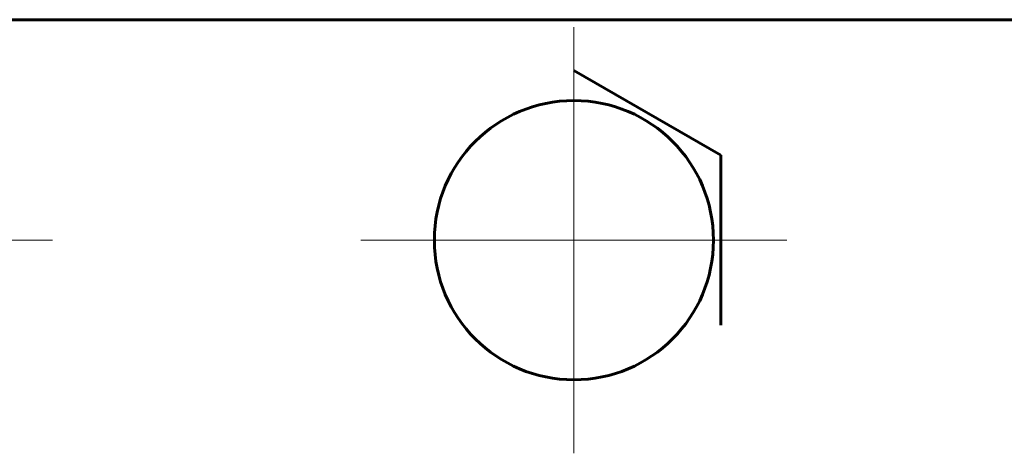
# Model space of a CAD drawing. Header units: millimetres. Extents: x -86 to 204, y -54 to 55.
# Tile 4 of 14: x -5 to 22, y 15 to 27. Entities that reach past the tile are written whole.
import ezdxf

# ---------------------------------------------------------------- set-up
doc = ezdxf.new("R2010")
doc.units = ezdxf.units.MM
doc.linetypes.add('K5LT_AXLED', pattern=[12, 7.5, -1.5, 1.5, -1.5])
doc.linetypes.add('K5LT_BASIC', pattern=[0])
doc.layers.add('Системный слой (1)', color=7, linetype='Continuous', true_color=0x6c6c6c)

# ---------------------------------------------------------------- blocks, each defined once
blk = doc.blocks.new('U26')
at = {"layer": 'Системный слой (1)', "color": 30, "linetype": 'K5LT_AXLED', "lineweight": 18, "true_color": 0xff8000}
for q in [(-10, 26.8), (-15.8, 21), (-4.2, 21), (-10, 15.2)]:
    blk.add_line((-10, 21), q, dxfattribs=at)
blk = doc.blocks.new('U29')
at = {"layer": 'Системный слой (1)', "color": 30, "linetype": 'K5LT_AXLED', "lineweight": 18, "true_color": 0xff8000}
for q in [(10, 26.8), (4.2, 21), (15.8, 21), (10, 15.2)]:
    blk.add_line((10, 21), q, dxfattribs=at)

msp = doc.modelspace()

# ---------------------------------------------------------------- linework, layer by layer
at = {"layer": 'Системный слой (1)', "color": 150, "linetype": 'K5LT_BASIC', "lineweight": 60, "true_color": 0x0080ff}
for p, q in [((68.9, 27), (-68.9, 27)), ((10, 25.619), (14, 23.309)), ((14, 23.309), (14, 18.691))]:
    msp.add_line(p, q, dxfattribs=at)
msp.add_circle((10, 21), 3.8, dxfattribs=at)

# ---------------------------------------------------------------- block references
at = {"layer": 'Системный слой (1)'}
for name in ['U26', 'U29']:
    msp.add_blockref(name, (0, 0), dxfattribs=at)

doc.saveas('drawing.dxf')
